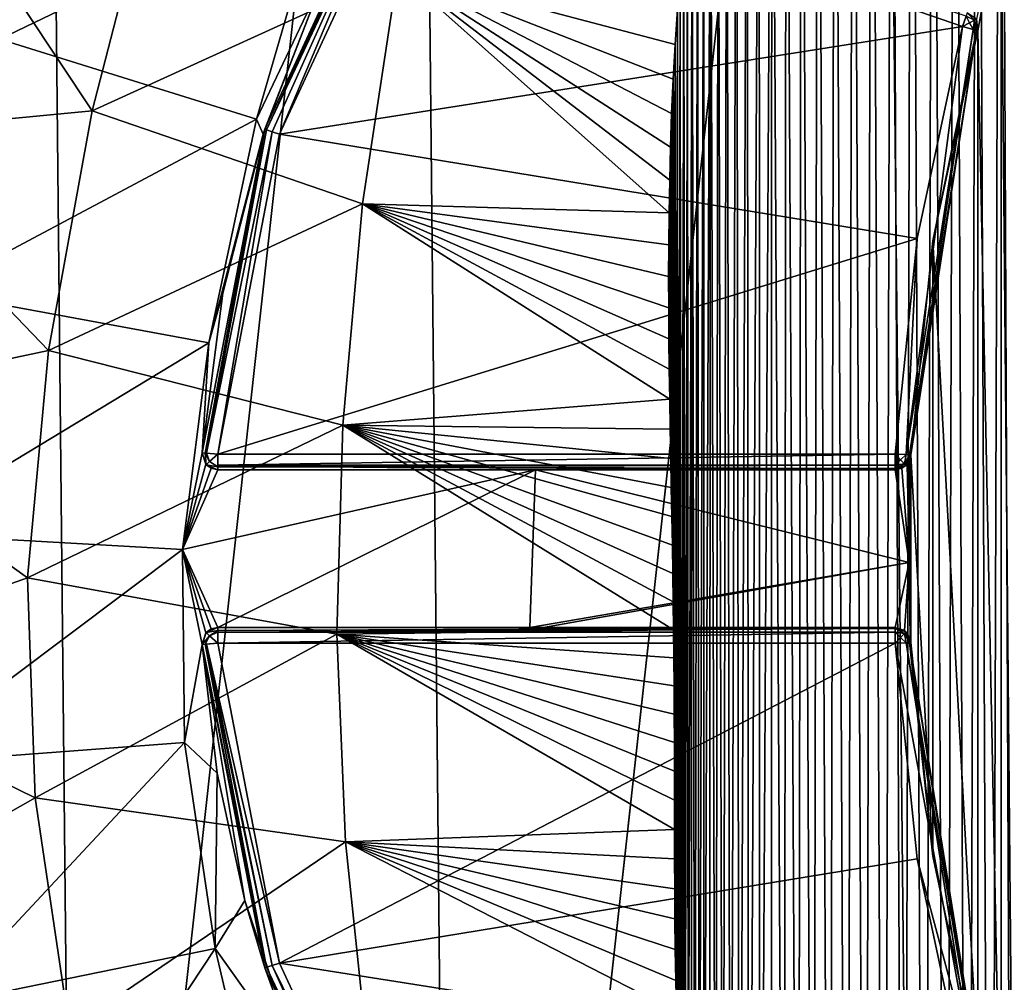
# Model space of a CAD drawing. Extents: x -62 to 446, y -84 to 1766.
# Tile 10 of 221: x -55 to -43, y -57 to -44. Entities that reach past the tile are written whole.
import ezdxf

# ---------------------------------------------------------------- set-up
doc = ezdxf.new("R2010")
doc.units = 0
doc.header["$LTSCALE"] = 65.185185
for name, color, linetype in [('779', 7, 'CONTINUOUS'), ('780', 7, 'CONTINUOUS'), ('784', 7, 'CONTINUOUS'), ('823', 7, 'CONTINUOUS'), ('827', 7, 'CONTINUOUS'), ('828', 7, 'CONTINUOUS'), ('829', 7, 'CONTINUOUS'), ('831', 7, 'CONTINUOUS'), ('835', 7, 'CONTINUOUS'), ('836', 7, 'CONTINUOUS'), ('837', 7, 'CONTINUOUS'), ('841', 7, 'CONTINUOUS'), ('843', 7, 'CONTINUOUS'), ('846', 7, 'CONTINUOUS'), ('847', 7, 'CONTINUOUS'), ('848', 7, 'CONTINUOUS'), ('859', 7, 'CONTINUOUS'), ('860', 7, 'CONTINUOUS'), ('861', 7, 'CONTINUOUS'), ('863', 7, 'CONTINUOUS'), ('864', 7, 'CONTINUOUS'), ('865', 7, 'CONTINUOUS'), ('866', 7, 'CONTINUOUS'), ('867', 7, 'CONTINUOUS'), ('868', 7, 'CONTINUOUS'), ('869', 7, 'CONTINUOUS'), ('873', 7, 'CONTINUOUS'), ('874', 7, 'CONTINUOUS'), ('881', 7, 'CONTINUOUS'), ('892', 7, 'CONTINUOUS'), ('905', 7, 'CONTINUOUS')]:
    doc.layers.add(name, color=color, linetype=linetype)

msp = doc.modelspace()

# ---------------------------------------------------------------- linework, layer by layer
at = {"layer": '779', "color": 7, "linetype": 'CONTINUOUS'}
for points in [[(-43.859, -78.607), (-44.392, -25.678), (-37.72, -23.01), (-43.859, -78.607)], [(-37.134, -81.139), (-43.859, -78.607), (-37.72, -23.01), (-37.134, -81.139)], [(-49.789, -74.547), (-50.239, -29.855), (-44.392, -25.678), (-49.789, -74.547)], [(-43.859, -78.607), (-49.789, -74.547), (-44.392, -25.678), (-43.859, -78.607)], [(-54.583, -69.195), (-54.925, -35.304), (-50.239, -29.855), (-54.583, -69.195)], [(-49.789, -74.547), (-54.583, -69.195), (-50.239, -29.855), (-49.789, -74.547)], [(-57.967, -62.855), (-58.18, -41.71), (-54.925, -35.304), (-57.967, -62.855)], [(-54.583, -69.195), (-57.967, -62.855), (-54.925, -35.304), (-54.583, -69.195)]]:
    msp.add_3dface(points, dxfattribs=at)
at = {"layer": '780', "color": 7, "linetype": 'CONTINUOUS'}
for points in [[(-43.158, -44.284, 19), (-43.141, -44.43, 19), (-42.846, -42.796, 19), (-43.158, -44.284, 19)], [(-42.846, -42.796, 19), (-43.141, -44.43, 19), (-42.846, -59.204, 19), (-42.846, -42.796, 19)], [(-42.694, -42.787, 19), (-42.846, -42.796, 19), (-42.694, -59.213, 19), (-42.694, -42.787, 19)], [(-42.694, -59.213, 19), (-42.846, -42.796, 19), (-42.846, -59.204, 19), (-42.694, -59.213, 19)], [(-43.713, -47.097, 19), (-43.141, -57.57, 19), (-43.141, -44.43, 19), (-43.713, -47.097, 19)], [(-43.141, -44.43, 19), (-43.141, -57.57, 19), (-42.846, -59.204, 19), (-43.141, -44.43, 19)], [(-43.992, -49.81, 19), (-43.713, -54.903, 19), (-43.713, -47.097, 19), (-43.992, -49.81, 19)], [(-43.713, -54.903, 19), (-43.141, -57.57, 19), (-43.713, -47.097, 19), (-43.713, -54.903, 19)], [(-44.005, -49.872, 19), (-43.992, -52.19, 19), (-43.992, -49.81, 19), (-44.005, -49.872, 19)], [(-43.992, -52.19, 19), (-43.713, -54.903, 19), (-43.992, -49.81, 19), (-43.992, -52.19, 19)], [(-44.036, -49.926, 19), (-44.013, -51.175, 19), (-44.005, -49.872, 19), (-44.036, -49.926, 19)], [(-44.013, -51.175, 19), (-43.999, -52.145, 19), (-44.005, -49.872, 19), (-44.013, -51.175, 19)], [(-43.994, -52.167, 19), (-43.992, -52.19, 19), (-44.005, -49.872, 19), (-43.994, -52.167, 19)], [(-43.999, -52.145, 19), (-43.994, -52.167, 19), (-44.005, -49.872, 19), (-43.999, -52.145, 19)]]:
    msp.add_3dface(points, dxfattribs=at)
at = {"layer": '784', "color": 7, "linetype": 'CONTINUOUS'}
for points in [[(-54.361, -41.228, 14.306), (-57.84, -43.315, 10.331), (-55.555, -44.538, 13.88), (-54.361, -41.228, 14.306)], [(-51.425, -42.551, 16.843), (-54.361, -41.228, 14.306), (-55.555, -44.538, 13.88), (-51.425, -42.551, 16.843)], [(-52.295, -45.553, 16.647), (-51.425, -42.551, 16.843), (-55.555, -44.538, 13.88), (-52.295, -45.553, 16.647)], [(-51.425, -42.551, 16.843), (-52.295, -45.553, 16.647), (-51.447, -43.772, 16.976), (-51.425, -42.551, 16.843)], [(-51.447, -43.772, 16.976), (-52.295, -45.553, 16.647), (-52.211, -45.743, 16.712), (-51.447, -43.772, 16.976)], [(-52.295, -45.553, 16.647), (-55.555, -44.538, 13.88), (-56.411, -47.742, 13.425), (-52.295, -45.553, 16.647)], [(-52.898, -48.388, 16.438), (-52.295, -45.553, 16.647), (-56.411, -47.742, 13.425), (-52.898, -48.388, 16.438)], [(-52.295, -45.553, 16.647), (-52.898, -48.388, 16.438), (-52.211, -45.743, 16.712), (-52.295, -45.553, 16.647)], [(-52.211, -45.743, 16.712), (-52.898, -48.388, 16.438), (-52.723, -47.76, 16.522), (-52.211, -45.743, 16.712)], [(-52.898, -48.388, 16.438), (-56.411, -47.742, 13.425), (-56.893, -50.805, 13.07), (-52.898, -48.388, 16.438)], [(-52.723, -47.76, 16.522), (-52.898, -48.388, 16.438), (-52.986, -49.786, 16.419), (-52.723, -47.76, 16.522)], [(-53.233, -51.009, 16.275), (-52.898, -48.388, 16.438), (-56.893, -50.805, 13.07), (-53.233, -51.009, 16.275)], [(-52.898, -48.388, 16.438), (-53.233, -51.009, 16.275), (-52.986, -49.786, 16.419), (-52.898, -48.388, 16.438)], [(-52.986, -49.786, 16.419), (-53.233, -51.009, 16.275), (-52.939, -49.93, 16.452), (-52.986, -49.786, 16.419)], [(-52.939, -49.93, 16.452), (-53.233, -51.009, 16.275), (-52.872, -49.981, 16.494), (-52.939, -49.93, 16.452)], [(-52.872, -49.981, 16.494), (-53.233, -51.009, 16.275), (-52.787, -50, 16.546), (-52.872, -49.981, 16.494)], [(-44.191, -50, 18.999), (-44.013, -51.175, 19), (-44.106, -49.981, 19), (-44.191, -50, 18.999)], [(-44.013, -51.175, 19), (-44.036, -49.926, 19), (-44.106, -49.981, 19), (-44.013, -51.175, 19)], [(-52.787, -50, 16.546), (-53.233, -51.009, 16.275), (-48.754, -50, 18.325), (-52.787, -50, 16.546)], [(-48.754, -50, 18.325), (-53.233, -51.009, 16.275), (-52.787, -52, 16.553), (-48.754, -50, 18.325)], [(-48.825, -52, 18.301), (-48.754, -50, 18.325), (-52.787, -52, 16.553), (-48.825, -52, 18.301)], [(-44.013, -51.175, 19), (-48.754, -50, 18.325), (-48.825, -52, 18.301), (-44.013, -51.175, 19)], [(-48.754, -50, 18.325), (-44.013, -51.175, 19), (-44.191, -50, 18.999), (-48.754, -50, 18.325)], [(-48.649, -50, 18.355), (-48.754, -50, 18.325), (-44.191, -50, 18.999), (-48.649, -50, 18.355)], [(-53.233, -51.009, 16.275), (-56.893, -50.805, 13.07), (-56.863, -53.735, 13.071), (-53.233, -51.009, 16.275)], [(-53.208, -53.458, 16.275), (-53.233, -51.009, 16.275), (-56.863, -53.735, 13.071), (-53.208, -53.458, 16.275)], [(-53.208, -53.458, 16.275), (-52.986, -52.214, 16.43), (-53.233, -51.009, 16.275), (-53.208, -53.458, 16.275)], [(-53.233, -51.009, 16.275), (-52.986, -52.214, 16.43), (-52.939, -52.07, 16.46), (-53.233, -51.009, 16.275)], [(-52.787, -52, 16.553), (-53.233, -51.009, 16.275), (-52.872, -52.019, 16.501), (-52.787, -52, 16.553)], [(-52.872, -52.019, 16.501), (-53.233, -51.009, 16.275), (-52.939, -52.07, 16.46), (-52.872, -52.019, 16.501)], [(-44.013, -51.175, 19), (-48.825, -52, 18.301), (-48.652, -52, 18.351), (-44.013, -51.175, 19)], [(-44.191, -52, 18.999), (-44.013, -51.175, 19), (-48.652, -52, 18.351), (-44.191, -52, 18.999)], [(-44.071, -52.04, 19), (-44.013, -51.175, 19), (-44.191, -52, 18.999), (-44.071, -52.04, 19)], [(-43.999, -52.145, 19), (-44.013, -51.175, 19), (-44.071, -52.04, 19), (-43.999, -52.145, 19)], [(-52.793, -53.847, 16.529), (-52.986, -52.214, 16.43), (-53.208, -53.458, 16.275), (-52.793, -53.847, 16.529)], [(-53.208, -53.458, 16.275), (-56.863, -53.735, 13.071), (-56.32, -56.788, 13.426), (-53.208, -53.458, 16.275)], [(-52.821, -56.071, 16.438), (-53.208, -53.458, 16.275), (-56.32, -56.788, 13.426), (-52.821, -56.071, 16.438)], [(-52.821, -56.071, 16.438), (-52.793, -53.847, 16.529), (-53.208, -53.458, 16.275), (-52.821, -56.071, 16.438)], [(-52.444, -55.462, 16.693), (-52.793, -53.847, 16.529), (-52.821, -56.071, 16.438), (-52.444, -55.462, 16.693)], [(-51.71, -57.627, 17.003), (-52.444, -55.462, 16.693), (-52.821, -56.071, 16.438), (-51.71, -57.627, 17.003)], [(-52.821, -56.071, 16.438), (-56.32, -56.788, 13.426), (-55.399, -59.975, 13.882), (-52.821, -56.071, 16.438)], [(-52.161, -58.894, 16.648), (-52.821, -56.071, 16.438), (-55.399, -59.975, 13.882), (-52.161, -58.894, 16.648)], [(-52.161, -58.894, 16.648), (-51.71, -57.627, 17.003), (-52.821, -56.071, 16.438), (-52.161, -58.894, 16.648)]]:
    msp.add_3dface(points, dxfattribs=at)
at = {"layer": '823', "color": 7, "linetype": 'CONTINUOUS'}
for points in [[(-50.265, -41.992, 20), (-52.001, -45.742, 20), (-43.334, -44.378, 20), (-50.265, -41.992, 20)], [(-43.334, -44.378, 20), (-52.001, -45.742, 20), (-43.911, -47.066, 20), (-43.334, -44.378, 20)], [(-52.001, -45.742, 20), (-52.787, -49.8, 20), (-43.911, -47.066, 20), (-52.001, -45.742, 20)], [(-52.787, -49.8, 20), (-44.191, -49.8, 20), (-43.911, -47.066, 20), (-52.787, -49.8, 20)]]:
    msp.add_3dface(points, dxfattribs=at)
at = {"layer": '827', "color": 7, "linetype": 'CONTINUOUS'}
for points in [[(-50.435, -41.886, 19.8), (-51.447, -43.772, 16.976), (-52.191, -45.681, 19.8), (-50.435, -41.886, 19.8)], [(-51.447, -43.772, 16.976), (-52.211, -45.743, 16.712), (-52.191, -45.681, 19.8), (-51.447, -43.772, 16.976)], [(-52.723, -47.76, 16.522), (-52.986, -49.786, 16.419), (-52.191, -45.681, 19.8), (-52.723, -47.76, 16.522)], [(-52.191, -45.681, 19.8), (-52.986, -49.786, 16.419), (-52.986, -49.786, 19.8), (-52.191, -45.681, 19.8)], [(-52.211, -45.743, 16.712), (-52.723, -47.76, 16.522), (-52.191, -45.681, 19.8), (-52.211, -45.743, 16.712)]]:
    msp.add_3dface(points, dxfattribs=at)
at = {"layer": '828', "color": 7, "linetype": 'CONTINUOUS'}
for points in [[(-52.787, -50, 16.546), (-48.754, -50, 18.325), (-52.787, -50, 19.8), (-52.787, -50, 16.546)], [(-48.754, -50, 18.325), (-48.649, -50, 18.355), (-52.787, -50, 19.8), (-48.754, -50, 18.325)], [(-48.649, -50, 18.355), (-44.191, -50, 18.999), (-52.787, -50, 19.8), (-48.649, -50, 18.355)], [(-52.787, -50, 19.8), (-44.191, -50, 18.999), (-44.191, -50, 19.8), (-52.787, -50, 19.8)]]:
    msp.add_3dface(points, dxfattribs=at)
at = {"layer": '829', "color": 7, "linetype": 'CONTINUOUS'}
for points in [[(-43.713, -47.097, 19), (-43.141, -44.43, 19), (-43.713, -47.097, 19.8), (-43.713, -47.097, 19)], [(-43.713, -47.097, 19.8), (-43.141, -44.43, 19), (-43.141, -44.43, 19.8), (-43.713, -47.097, 19.8)], [(-43.992, -49.81, 19), (-43.713, -47.097, 19), (-43.992, -49.81, 19.8), (-43.992, -49.81, 19)], [(-43.992, -49.81, 19.8), (-43.713, -47.097, 19), (-43.713, -47.097, 19.8), (-43.992, -49.81, 19.8)]]:
    msp.add_3dface(points, dxfattribs=at)
at = {"layer": '831', "color": 7, "linetype": 'CONTINUOUS'}
for points in [[(-44.191, -52.2, 20), (-52.787, -52.2, 20), (-52.001, -56.258, 20), (-44.191, -52.2, 20)], [(-43.911, -54.934, 20), (-44.191, -52.2, 20), (-52.001, -56.258, 20), (-43.911, -54.934, 20)], [(-43.334, -57.622, 20), (-43.911, -54.934, 20), (-52.001, -56.258, 20), (-43.334, -57.622, 20)], [(-50.265, -60.008, 20), (-43.334, -57.622, 20), (-52.001, -56.258, 20), (-50.265, -60.008, 20)]]:
    msp.add_3dface(points, dxfattribs=at)
at = {"layer": '835', "color": 7, "linetype": 'CONTINUOUS'}
for points in [[(-52.986, -52.214, 16.43), (-52.793, -53.847, 16.529), (-52.986, -52.214, 19.8), (-52.986, -52.214, 16.43)], [(-52.793, -53.847, 16.529), (-52.444, -55.462, 16.693), (-52.986, -52.214, 19.8), (-52.793, -53.847, 16.529)], [(-52.986, -52.214, 19.8), (-52.444, -55.462, 16.693), (-52.191, -56.319, 19.8), (-52.986, -52.214, 19.8)], [(-52.444, -55.462, 16.693), (-51.71, -57.627, 17.003), (-52.191, -56.319, 19.8), (-52.444, -55.462, 16.693)], [(-51.71, -57.627, 17.003), (-50.435, -60.114, 17.465), (-52.191, -56.319, 19.8), (-51.71, -57.627, 17.003)], [(-52.191, -56.319, 19.8), (-50.435, -60.114, 17.465), (-50.435, -60.114, 19.8), (-52.191, -56.319, 19.8)]]:
    msp.add_3dface(points, dxfattribs=at)
at = {"layer": '836', "color": 7, "linetype": 'CONTINUOUS'}
for points in [[(-48.825, -52, 18.301), (-52.787, -52, 16.553), (-48.652, -52, 18.351), (-48.825, -52, 18.301)], [(-48.652, -52, 18.351), (-52.787, -52, 16.553), (-52.787, -52, 19.8), (-48.652, -52, 18.351)], [(-44.191, -52, 19.8), (-48.652, -52, 18.351), (-52.787, -52, 19.8), (-44.191, -52, 19.8)], [(-44.191, -52, 18.999), (-48.652, -52, 18.351), (-44.191, -52, 19.8), (-44.191, -52, 18.999)]]:
    msp.add_3dface(points, dxfattribs=at)
at = {"layer": '837', "color": 7, "linetype": 'CONTINUOUS'}
for points in [[(-43.713, -54.903, 19), (-43.992, -52.19, 19), (-43.713, -54.903, 19.8), (-43.713, -54.903, 19)], [(-43.713, -54.903, 19.8), (-43.992, -52.19, 19), (-43.992, -52.19, 19.8), (-43.713, -54.903, 19.8)], [(-43.141, -57.57, 19), (-43.713, -54.903, 19), (-43.141, -57.57, 19.8), (-43.141, -57.57, 19)], [(-43.141, -57.57, 19.8), (-43.713, -54.903, 19), (-43.713, -54.903, 19.8), (-43.141, -57.57, 19.8)]]:
    msp.add_3dface(points, dxfattribs=at)
at = {"layer": '841', "color": 7, "linetype": 'CONTINUOUS'}
for points in [[(-43.141, -44.43, 19), (-43.158, -44.284, 19), (-43.141, -44.43, 19.8), (-43.141, -44.43, 19)], [(-43.141, -44.43, 19.8), (-43.158, -44.284, 19), (-43.158, -44.284, 19.8), (-43.141, -44.43, 19.8)]]:
    msp.add_3dface(points, dxfattribs=at)
at = {"layer": '843', "color": 7, "linetype": 'CONTINUOUS'}
for points in [[(-44.005, -49.872, 19), (-43.992, -49.81, 19), (-44.053, -49.945, 19.8), (-44.005, -49.872, 19)], [(-43.992, -49.81, 19), (-43.992, -49.81, 19.8), (-44.053, -49.945, 19.8), (-43.992, -49.81, 19)], [(-44.191, -50, 19.8), (-44.106, -49.981, 19), (-44.053, -49.945, 19.8), (-44.191, -50, 19.8)], [(-44.191, -50, 18.999), (-44.106, -49.981, 19), (-44.191, -50, 19.8), (-44.191, -50, 18.999)], [(-44.106, -49.981, 19), (-44.036, -49.926, 19), (-44.053, -49.945, 19.8), (-44.106, -49.981, 19)], [(-44.036, -49.926, 19), (-44.005, -49.872, 19), (-44.053, -49.945, 19.8), (-44.036, -49.926, 19)]]:
    msp.add_3dface(points, dxfattribs=at)
at = {"layer": '846', "color": 7, "linetype": 'CONTINUOUS'}
for points in [[(-52.986, -49.786, 16.419), (-52.939, -49.93, 16.452), (-52.986, -49.786, 19.8), (-52.986, -49.786, 16.419)], [(-52.986, -49.786, 19.8), (-52.939, -49.93, 16.452), (-52.933, -49.936, 19.8), (-52.986, -49.786, 19.8)], [(-52.939, -49.93, 16.452), (-52.872, -49.981, 16.494), (-52.933, -49.936, 19.8), (-52.939, -49.93, 16.452)], [(-52.872, -49.981, 16.494), (-52.787, -50, 16.546), (-52.933, -49.936, 19.8), (-52.872, -49.981, 16.494)], [(-52.787, -50, 16.546), (-52.787, -50, 19.8), (-52.933, -49.936, 19.8), (-52.787, -50, 16.546)]]:
    msp.add_3dface(points, dxfattribs=at)
at = {"layer": '847', "color": 7, "linetype": 'CONTINUOUS'}
for points in [[(-52.939, -52.07, 16.46), (-52.986, -52.214, 16.43), (-52.933, -52.064, 19.8), (-52.939, -52.07, 16.46)], [(-52.986, -52.214, 16.43), (-52.986, -52.214, 19.8), (-52.933, -52.064, 19.8), (-52.986, -52.214, 16.43)], [(-52.872, -52.019, 16.501), (-52.939, -52.07, 16.46), (-52.933, -52.064, 19.8), (-52.872, -52.019, 16.501)], [(-52.787, -52, 19.8), (-52.872, -52.019, 16.501), (-52.933, -52.064, 19.8), (-52.787, -52, 19.8)], [(-52.787, -52, 16.553), (-52.872, -52.019, 16.501), (-52.787, -52, 19.8), (-52.787, -52, 16.553)]]:
    msp.add_3dface(points, dxfattribs=at)
at = {"layer": '848', "color": 7, "linetype": 'CONTINUOUS'}
for points in [[(-44.071, -52.04, 19), (-44.191, -52, 18.999), (-44.053, -52.055, 19.8), (-44.071, -52.04, 19)], [(-44.191, -52, 18.999), (-44.191, -52, 19.8), (-44.053, -52.055, 19.8), (-44.191, -52, 18.999)], [(-43.999, -52.145, 19), (-44.071, -52.04, 19), (-44.053, -52.055, 19.8), (-43.999, -52.145, 19)], [(-43.992, -52.19, 19.8), (-43.999, -52.145, 19), (-44.053, -52.055, 19.8), (-43.992, -52.19, 19.8)], [(-43.994, -52.167, 19), (-43.999, -52.145, 19), (-43.992, -52.19, 19.8), (-43.994, -52.167, 19)], [(-43.992, -52.19, 19), (-43.994, -52.167, 19), (-43.992, -52.19, 19.8), (-43.992, -52.19, 19)]]:
    msp.add_3dface(points, dxfattribs=at)
at = {"layer": '859', "color": 7, "linetype": 'CONTINUOUS'}
for points in [[(-44.191, -49.8, 20), (-52.787, -49.8, 20), (-52.787, -49.941, 19.941), (-44.191, -49.8, 20)], [(-44.191, -49.941, 19.941), (-44.191, -49.8, 20), (-52.787, -49.941, 19.941), (-44.191, -49.941, 19.941)], [(-44.191, -49.985, 19.876), (-44.191, -49.941, 19.941), (-52.787, -49.961, 19.919), (-44.191, -49.985, 19.876)], [(-52.787, -49.961, 19.919), (-44.191, -49.941, 19.941), (-52.787, -49.941, 19.941), (-52.787, -49.961, 19.919)], [(-52.787, -50, 19.8), (-44.191, -49.985, 19.876), (-52.787, -49.961, 19.919), (-52.787, -50, 19.8)], [(-52.787, -50, 19.8), (-44.191, -50, 19.8), (-44.191, -49.985, 19.876), (-52.787, -50, 19.8)]]:
    msp.add_3dface(points, dxfattribs=at)
at = {"layer": '860', "color": 7, "linetype": 'CONTINUOUS'}
for points in [[(-52.986, -49.786, 19.8), (-52.933, -49.936, 19.8), (-52.947, -49.789, 19.919), (-52.986, -49.786, 19.8)], [(-52.947, -49.789, 19.919), (-52.933, -49.936, 19.8), (-52.89, -49.896, 19.941), (-52.947, -49.789, 19.919)], [(-52.947, -49.789, 19.919), (-52.89, -49.896, 19.941), (-52.928, -49.79, 19.941), (-52.947, -49.789, 19.919)], [(-52.89, -49.896, 19.941), (-52.787, -49.8, 20), (-52.928, -49.79, 19.941), (-52.89, -49.896, 19.941)], [(-52.787, -49.961, 19.919), (-52.787, -49.8, 20), (-52.89, -49.896, 19.941), (-52.787, -49.961, 19.919)], [(-52.787, -49.8, 20), (-52.787, -49.961, 19.919), (-52.787, -49.941, 19.941), (-52.787, -49.8, 20)], [(-52.933, -49.936, 19.8), (-52.787, -49.961, 19.919), (-52.89, -49.896, 19.941), (-52.933, -49.936, 19.8)], [(-52.933, -49.936, 19.8), (-52.787, -50, 19.8), (-52.787, -49.961, 19.919), (-52.933, -49.936, 19.8)]]:
    msp.add_3dface(points, dxfattribs=at)
at = {"layer": '861', "color": 7, "linetype": 'CONTINUOUS'}
for points in [[(-50.435, -41.886, 19.8), (-52.191, -45.681, 19.8), (-52.166, -45.689, 19.9), (-50.435, -41.886, 19.8)], [(-50.435, -41.886, 19.8), (-52.166, -45.689, 19.9), (-50.422, -41.894, 19.877), (-50.435, -41.886, 19.8)], [(-50.422, -41.894, 19.877), (-52.166, -45.689, 19.9), (-50.385, -41.917, 19.941), (-50.422, -41.894, 19.877)], [(-52.166, -45.689, 19.9), (-52.096, -45.712, 19.973), (-50.385, -41.917, 19.941), (-52.166, -45.689, 19.9)], [(-52.096, -45.712, 19.973), (-52.001, -45.742, 20), (-50.385, -41.917, 19.941), (-52.096, -45.712, 19.973)], [(-52.001, -45.742, 20), (-50.265, -41.992, 20), (-50.385, -41.917, 19.941), (-52.001, -45.742, 20)], [(-52.191, -45.681, 19.8), (-52.986, -49.786, 19.8), (-52.947, -49.789, 19.919), (-52.191, -45.681, 19.8)], [(-52.191, -45.681, 19.8), (-52.947, -49.789, 19.919), (-52.166, -45.689, 19.9), (-52.191, -45.681, 19.8)], [(-52.947, -49.789, 19.919), (-52.928, -49.79, 19.941), (-52.166, -45.689, 19.9), (-52.947, -49.789, 19.919)], [(-52.928, -49.79, 19.941), (-52.096, -45.712, 19.973), (-52.166, -45.689, 19.9), (-52.928, -49.79, 19.941)], [(-52.928, -49.79, 19.941), (-52.787, -49.8, 20), (-52.096, -45.712, 19.973), (-52.928, -49.79, 19.941)], [(-52.787, -49.8, 20), (-52.001, -45.742, 20), (-52.096, -45.712, 19.973), (-52.787, -49.8, 20)]]:
    msp.add_3dface(points, dxfattribs=at)
at = {"layer": '863', "color": 7, "linetype": 'CONTINUOUS'}
msp.add_3dface([(-50.265, -41.992, 20), (-43.334, -44.378, 20), (-43.288, -44.244, 19.941), (-50.265, -41.992, 20)], dxfattribs=at)
at = {"layer": '864', "color": 7, "linetype": 'CONTINUOUS'}
for points in [[(-43.274, -44.203, 19.877), (-43.288, -44.244, 19.941), (-43.181, -44.297, 19.9), (-43.274, -44.203, 19.877)], [(-43.158, -44.284, 19.8), (-43.274, -44.203, 19.877), (-43.181, -44.297, 19.9), (-43.158, -44.284, 19.8)], [(-43.288, -44.244, 19.941), (-43.334, -44.378, 20), (-43.246, -44.331, 19.973), (-43.288, -44.244, 19.941)], [(-43.334, -44.378, 20), (-43.198, -44.415, 19.941), (-43.246, -44.331, 19.973), (-43.334, -44.378, 20)], [(-43.288, -44.244, 19.941), (-43.246, -44.331, 19.973), (-43.181, -44.297, 19.9), (-43.288, -44.244, 19.941)], [(-43.246, -44.331, 19.973), (-43.198, -44.415, 19.941), (-43.181, -44.297, 19.9), (-43.246, -44.331, 19.973)], [(-43.198, -44.415, 19.941), (-43.156, -44.426, 19.876), (-43.181, -44.297, 19.9), (-43.198, -44.415, 19.941)], [(-43.141, -44.43, 19.8), (-43.158, -44.284, 19.8), (-43.181, -44.297, 19.9), (-43.141, -44.43, 19.8)], [(-43.156, -44.426, 19.876), (-43.141, -44.43, 19.8), (-43.181, -44.297, 19.9), (-43.156, -44.426, 19.876)]]:
    msp.add_3dface(points, dxfattribs=at)
at = {"layer": '865', "color": 7, "linetype": 'CONTINUOUS'}
for points in [[(-43.334, -44.378, 20), (-43.911, -47.066, 20), (-44.05, -49.807, 19.941), (-43.334, -44.378, 20)], [(-43.198, -44.415, 19.941), (-43.334, -44.378, 20), (-44.05, -49.807, 19.941), (-43.198, -44.415, 19.941)], [(-44.007, -49.809, 19.876), (-43.198, -44.415, 19.941), (-44.05, -49.807, 19.941), (-44.007, -49.809, 19.876)], [(-43.156, -44.426, 19.876), (-43.198, -44.415, 19.941), (-44.007, -49.809, 19.876), (-43.156, -44.426, 19.876)], [(-43.992, -49.81, 19.8), (-43.156, -44.426, 19.876), (-44.007, -49.809, 19.876), (-43.992, -49.81, 19.8)], [(-43.992, -49.81, 19.8), (-43.713, -47.097, 19.8), (-43.156, -44.426, 19.876), (-43.992, -49.81, 19.8)], [(-43.713, -47.097, 19.8), (-43.141, -44.43, 19.8), (-43.156, -44.426, 19.876), (-43.713, -47.097, 19.8)], [(-43.911, -47.066, 20), (-44.191, -49.8, 20), (-44.05, -49.807, 19.941), (-43.911, -47.066, 20)]]:
    msp.add_3dface(points, dxfattribs=at)
at = {"layer": '866', "color": 7, "linetype": 'CONTINUOUS'}
for points in [[(-44.191, -49.8, 20), (-44.191, -49.941, 19.941), (-44.122, -49.872, 19.973), (-44.191, -49.8, 20)], [(-44.05, -49.807, 19.941), (-44.191, -49.8, 20), (-44.122, -49.872, 19.973), (-44.05, -49.807, 19.941)], [(-44.05, -49.807, 19.941), (-44.122, -49.872, 19.973), (-44.072, -49.925, 19.9), (-44.05, -49.807, 19.941)], [(-44.007, -49.809, 19.876), (-44.05, -49.807, 19.941), (-44.072, -49.925, 19.9), (-44.007, -49.809, 19.876)], [(-44.053, -49.945, 19.8), (-44.007, -49.809, 19.876), (-44.072, -49.925, 19.9), (-44.053, -49.945, 19.8)], [(-44.053, -49.945, 19.8), (-43.992, -49.81, 19.8), (-44.007, -49.809, 19.876), (-44.053, -49.945, 19.8)], [(-44.122, -49.872, 19.973), (-44.191, -49.941, 19.941), (-44.072, -49.925, 19.9), (-44.122, -49.872, 19.973)], [(-44.191, -50, 19.8), (-44.053, -49.945, 19.8), (-44.072, -49.925, 19.9), (-44.191, -50, 19.8)], [(-44.191, -49.985, 19.876), (-44.191, -50, 19.8), (-44.072, -49.925, 19.9), (-44.191, -49.985, 19.876)], [(-44.191, -49.941, 19.941), (-44.191, -49.985, 19.876), (-44.072, -49.925, 19.9), (-44.191, -49.941, 19.941)]]:
    msp.add_3dface(points, dxfattribs=at)
at = {"layer": '867', "color": 7, "linetype": 'CONTINUOUS'}
for points in [[(-44.191, -52, 19.8), (-52.787, -52, 19.8), (-52.787, -52.039, 19.919), (-44.191, -52, 19.8)], [(-44.191, -52, 19.8), (-52.787, -52.039, 19.919), (-44.191, -52.015, 19.876), (-44.191, -52, 19.8)], [(-52.787, -52.039, 19.919), (-52.787, -52.059, 19.941), (-44.191, -52.015, 19.876), (-52.787, -52.039, 19.919)], [(-44.191, -52.015, 19.876), (-52.787, -52.059, 19.941), (-44.191, -52.059, 19.941), (-44.191, -52.015, 19.876)], [(-52.787, -52.2, 20), (-44.191, -52.2, 20), (-44.191, -52.059, 19.941), (-52.787, -52.2, 20)], [(-52.787, -52.059, 19.941), (-52.787, -52.2, 20), (-44.191, -52.059, 19.941), (-52.787, -52.059, 19.941)]]:
    msp.add_3dface(points, dxfattribs=at)
at = {"layer": '868', "color": 7, "linetype": 'CONTINUOUS'}
for points in [[(-44.053, -52.055, 19.8), (-44.191, -52, 19.8), (-44.191, -52.015, 19.876), (-44.053, -52.055, 19.8)], [(-44.053, -52.055, 19.8), (-44.191, -52.015, 19.876), (-44.072, -52.075, 19.9), (-44.053, -52.055, 19.8)], [(-44.191, -52.015, 19.876), (-44.191, -52.059, 19.941), (-44.072, -52.075, 19.9), (-44.191, -52.015, 19.876)], [(-44.191, -52.059, 19.941), (-44.191, -52.2, 20), (-44.122, -52.128, 19.973), (-44.191, -52.059, 19.941)], [(-44.191, -52.059, 19.941), (-44.122, -52.128, 19.973), (-44.072, -52.075, 19.9), (-44.191, -52.059, 19.941)], [(-44.122, -52.128, 19.973), (-44.05, -52.193, 19.941), (-44.072, -52.075, 19.9), (-44.122, -52.128, 19.973)], [(-43.992, -52.19, 19.8), (-44.053, -52.055, 19.8), (-44.072, -52.075, 19.9), (-43.992, -52.19, 19.8)], [(-44.007, -52.191, 19.876), (-43.992, -52.19, 19.8), (-44.072, -52.075, 19.9), (-44.007, -52.191, 19.876)], [(-44.05, -52.193, 19.941), (-44.007, -52.191, 19.876), (-44.072, -52.075, 19.9), (-44.05, -52.193, 19.941)], [(-44.191, -52.2, 20), (-44.05, -52.193, 19.941), (-44.122, -52.128, 19.973), (-44.191, -52.2, 20)]]:
    msp.add_3dface(points, dxfattribs=at)
at = {"layer": '869', "color": 7, "linetype": 'CONTINUOUS'}
for points in [[(-44.05, -52.193, 19.941), (-44.191, -52.2, 20), (-43.198, -57.585, 19.941), (-44.05, -52.193, 19.941)], [(-44.191, -52.2, 20), (-43.911, -54.934, 20), (-43.198, -57.585, 19.941), (-44.191, -52.2, 20)], [(-44.007, -52.191, 19.876), (-44.05, -52.193, 19.941), (-43.156, -57.574, 19.877), (-44.007, -52.191, 19.876)], [(-43.156, -57.574, 19.877), (-44.05, -52.193, 19.941), (-43.198, -57.585, 19.941), (-43.156, -57.574, 19.877)], [(-43.713, -54.903, 19.8), (-43.992, -52.19, 19.8), (-44.007, -52.191, 19.876), (-43.713, -54.903, 19.8)], [(-43.141, -57.57, 19.8), (-43.713, -54.903, 19.8), (-44.007, -52.191, 19.876), (-43.141, -57.57, 19.8)], [(-43.141, -57.57, 19.8), (-44.007, -52.191, 19.876), (-43.156, -57.574, 19.877), (-43.141, -57.57, 19.8)], [(-43.911, -54.934, 20), (-43.334, -57.622, 20), (-43.198, -57.585, 19.941), (-43.911, -54.934, 20)]]:
    msp.add_3dface(points, dxfattribs=at)
at = {"layer": '873', "color": 7, "linetype": 'CONTINUOUS'}
for points in [[(-52.986, -52.214, 19.8), (-52.166, -56.311, 19.9), (-52.947, -52.211, 19.919), (-52.986, -52.214, 19.8)], [(-52.986, -52.214, 19.8), (-52.191, -56.319, 19.8), (-52.166, -56.311, 19.9), (-52.986, -52.214, 19.8)], [(-52.947, -52.211, 19.919), (-52.096, -56.288, 19.973), (-52.928, -52.21, 19.941), (-52.947, -52.211, 19.919)], [(-52.166, -56.311, 19.9), (-52.096, -56.288, 19.973), (-52.947, -52.211, 19.919), (-52.166, -56.311, 19.9)], [(-52.001, -56.258, 20), (-52.787, -52.2, 20), (-52.928, -52.21, 19.941), (-52.001, -56.258, 20)], [(-52.096, -56.288, 19.973), (-52.001, -56.258, 20), (-52.928, -52.21, 19.941), (-52.096, -56.288, 19.973)], [(-52.191, -56.319, 19.8), (-50.422, -60.106, 19.876), (-52.166, -56.311, 19.9), (-52.191, -56.319, 19.8)], [(-52.191, -56.319, 19.8), (-50.435, -60.114, 19.8), (-50.422, -60.106, 19.876), (-52.191, -56.319, 19.8)], [(-50.385, -60.083, 19.941), (-52.096, -56.288, 19.973), (-52.166, -56.311, 19.9), (-50.385, -60.083, 19.941)], [(-50.422, -60.106, 19.876), (-50.385, -60.083, 19.941), (-52.166, -56.311, 19.9), (-50.422, -60.106, 19.876)], [(-50.265, -60.008, 20), (-52.001, -56.258, 20), (-52.096, -56.288, 19.973), (-50.265, -60.008, 20)], [(-50.385, -60.083, 19.941), (-50.265, -60.008, 20), (-52.096, -56.288, 19.973), (-50.385, -60.083, 19.941)]]:
    msp.add_3dface(points, dxfattribs=at)
at = {"layer": '874', "color": 7, "linetype": 'CONTINUOUS'}
for points in [[(-52.933, -52.064, 19.8), (-52.986, -52.214, 19.8), (-52.89, -52.104, 19.941), (-52.933, -52.064, 19.8)], [(-52.986, -52.214, 19.8), (-52.947, -52.211, 19.919), (-52.89, -52.104, 19.941), (-52.986, -52.214, 19.8)], [(-52.947, -52.211, 19.919), (-52.787, -52.2, 20), (-52.89, -52.104, 19.941), (-52.947, -52.211, 19.919)], [(-52.787, -52, 19.8), (-52.933, -52.064, 19.8), (-52.787, -52.039, 19.919), (-52.787, -52, 19.8)], [(-52.787, -52.039, 19.919), (-52.933, -52.064, 19.8), (-52.89, -52.104, 19.941), (-52.787, -52.039, 19.919)], [(-52.787, -52.059, 19.941), (-52.787, -52.039, 19.919), (-52.89, -52.104, 19.941), (-52.787, -52.059, 19.941)], [(-52.787, -52.2, 20), (-52.787, -52.059, 19.941), (-52.89, -52.104, 19.941), (-52.787, -52.2, 20)], [(-52.787, -52.2, 20), (-52.947, -52.211, 19.919), (-52.928, -52.21, 19.941), (-52.787, -52.2, 20)]]:
    msp.add_3dface(points, dxfattribs=at)
at = {"layer": '881', "color": 7, "linetype": 'CONTINUOUS'}
for points in [[(-42.853, -31.922, -20), (-42.551, -31.515, -20), (-42.685, -72, -20), (-42.853, -31.922, -20)], [(-43.146, -32.341, -20), (-42.853, -31.922, -20), (-42.981, -71.576, -20), (-43.146, -32.341, -20)], [(-42.981, -71.576, -20), (-42.853, -31.922, -20), (-42.685, -72, -20), (-42.981, -71.576, -20)], [(-43.432, -32.772, -20), (-43.146, -32.341, -20), (-43.268, -71.141, -20), (-43.432, -32.772, -20)], [(-43.268, -71.141, -20), (-43.146, -32.341, -20), (-42.981, -71.576, -20), (-43.268, -71.141, -20)], [(-43.709, -33.215, -20), (-43.432, -32.772, -20), (-43.547, -70.692, -20), (-43.709, -33.215, -20)], [(-43.547, -70.692, -20), (-43.432, -32.772, -20), (-43.268, -71.141, -20), (-43.547, -70.692, -20)], [(-43.977, -33.671, -20), (-43.709, -33.215, -20), (-43.817, -70.232, -20), (-43.977, -33.671, -20)], [(-43.817, -70.232, -20), (-43.709, -33.215, -20), (-43.547, -70.692, -20), (-43.817, -70.232, -20)], [(-44.235, -34.138, -20), (-43.977, -33.671, -20), (-44.078, -69.76, -20), (-44.235, -34.138, -20)], [(-44.078, -69.76, -20), (-43.977, -33.671, -20), (-43.817, -70.232, -20), (-44.078, -69.76, -20)], [(-44.485, -34.618, -20), (-44.235, -34.138, -20), (-44.329, -69.275, -20), (-44.485, -34.618, -20)], [(-44.329, -69.275, -20), (-44.235, -34.138, -20), (-44.078, -69.76, -20), (-44.329, -69.275, -20)], [(-44.724, -35.11, -20), (-44.485, -34.618, -20), (-44.57, -68.779, -20), (-44.724, -35.11, -20)], [(-44.57, -68.779, -20), (-44.485, -34.618, -20), (-44.329, -69.275, -20), (-44.57, -68.779, -20)], [(-44.953, -35.614, -20), (-44.724, -35.11, -20), (-44.801, -68.27, -20), (-44.953, -35.614, -20)], [(-44.801, -68.27, -20), (-44.724, -35.11, -20), (-44.57, -68.779, -20), (-44.801, -68.27, -20)], [(-45.172, -36.131, -20), (-44.953, -35.614, -20), (-45.021, -67.749, -20), (-45.172, -36.131, -20)], [(-45.021, -67.749, -20), (-44.953, -35.614, -20), (-44.801, -68.27, -20), (-45.021, -67.749, -20)], [(-45.38, -36.659, -20), (-45.172, -36.131, -20), (-45.229, -67.22, -20), (-45.38, -36.659, -20)], [(-45.229, -67.22, -20), (-45.172, -36.131, -20), (-45.021, -67.749, -20), (-45.229, -67.22, -20)], [(-45.574, -37.192, -20), (-45.38, -36.659, -20), (-45.421, -66.692, -20), (-45.574, -37.192, -20)], [(-45.421, -66.692, -20), (-45.38, -36.659, -20), (-45.229, -67.22, -20), (-45.421, -66.692, -20)], [(-45.753, -37.724, -20), (-45.574, -37.192, -20), (-45.598, -66.167, -20), (-45.753, -37.724, -20)], [(-45.598, -66.167, -20), (-45.574, -37.192, -20), (-45.421, -66.692, -20), (-45.598, -66.167, -20)], [(-45.917, -38.252, -20), (-45.753, -37.724, -20), (-45.909, -65.127, -20), (-45.917, -38.252, -20)], [(-45.909, -65.127, -20), (-45.753, -37.724, -20), (-45.761, -65.645, -20), (-45.909, -65.127, -20)], [(-45.761, -65.645, -20), (-45.753, -37.724, -20), (-45.598, -66.167, -20), (-45.761, -65.645, -20)], [(-46.066, -38.777, -20), (-45.917, -38.252, -20), (-46.045, -64.614, -20), (-46.066, -38.777, -20)], [(-46.045, -64.614, -20), (-45.917, -38.252, -20), (-45.909, -65.127, -20), (-46.045, -64.614, -20)], [(-46.201, -39.297, -20), (-46.066, -38.777, -20), (-46.167, -64.106, -20), (-46.201, -39.297, -20)], [(-46.167, -64.106, -20), (-46.066, -38.777, -20), (-46.045, -64.614, -20), (-46.167, -64.106, -20)], [(-46.324, -39.812, -20), (-46.201, -39.297, -20), (-46.278, -63.603, -20), (-46.324, -39.812, -20)], [(-46.278, -63.603, -20), (-46.201, -39.297, -20), (-46.167, -64.106, -20), (-46.278, -63.603, -20)], [(-46.434, -40.321, -20), (-46.324, -39.812, -20), (-46.378, -63.107, -20), (-46.434, -40.321, -20)], [(-46.378, -63.107, -20), (-46.324, -39.812, -20), (-46.278, -63.603, -20), (-46.378, -63.107, -20)], [(-46.532, -40.825, -20), (-46.434, -40.321, -20), (-46.467, -62.617, -20), (-46.532, -40.825, -20)], [(-46.467, -62.617, -20), (-46.434, -40.321, -20), (-46.378, -63.107, -20), (-46.467, -62.617, -20)], [(-46.619, -41.322, -20), (-46.532, -40.825, -20), (-46.616, -61.658, -20), (-46.619, -41.322, -20)], [(-46.616, -61.658, -20), (-46.532, -40.825, -20), (-46.546, -62.134, -20), (-46.616, -61.658, -20)], [(-46.546, -62.134, -20), (-46.532, -40.825, -20), (-46.467, -62.617, -20), (-46.546, -62.134, -20)], [(-46.696, -41.812, -20), (-46.619, -41.322, -20), (-46.678, -61.188, -20), (-46.696, -41.812, -20)], [(-46.678, -61.188, -20), (-46.619, -41.322, -20), (-46.616, -61.658, -20), (-46.678, -61.188, -20)], [(-46.764, -42.295, -20), (-46.696, -41.812, -20), (-46.731, -60.726, -20), (-46.764, -42.295, -20)], [(-46.731, -60.726, -20), (-46.696, -41.812, -20), (-46.678, -61.188, -20), (-46.731, -60.726, -20)], [(-46.823, -42.772, -20), (-46.764, -42.295, -20), (-46.818, -59.823, -20), (-46.823, -42.772, -20)], [(-46.818, -59.823, -20), (-46.764, -42.295, -20), (-46.778, -60.271, -20), (-46.818, -59.823, -20)], [(-46.778, -60.271, -20), (-46.764, -42.295, -20), (-46.731, -60.726, -20), (-46.778, -60.271, -20)], [(-46.873, -43.241, -20), (-46.823, -42.772, -20), (-46.853, -59.382, -20), (-46.873, -43.241, -20)], [(-46.853, -59.382, -20), (-46.823, -42.772, -20), (-46.818, -59.823, -20), (-46.853, -59.382, -20)], [(-46.916, -43.703, -20), (-46.873, -43.241, -20), (-46.906, -58.521, -20), (-46.916, -43.703, -20)], [(-46.906, -58.521, -20), (-46.873, -43.241, -20), (-46.882, -58.948, -20), (-46.906, -58.521, -20)], [(-46.882, -58.948, -20), (-46.873, -43.241, -20), (-46.853, -59.382, -20), (-46.882, -58.948, -20)], [(-46.953, -44.158, -20), (-46.916, -43.703, -20), (-46.943, -57.686, -20), (-46.953, -44.158, -20)], [(-46.943, -57.686, -20), (-46.916, -43.703, -20), (-46.926, -58.1, -20), (-46.943, -57.686, -20)], [(-46.926, -58.1, -20), (-46.916, -43.703, -20), (-46.906, -58.521, -20), (-46.926, -58.1, -20)], [(-46.983, -44.605, -20), (-46.953, -44.158, -20), (-46.98, -56.084, -20), (-46.983, -44.605, -20)], [(-46.98, -56.084, -20), (-46.953, -44.158, -20), (-46.974, -56.477, -20), (-46.98, -56.084, -20)], [(-46.974, -56.477, -20), (-46.953, -44.158, -20), (-46.966, -56.874, -20), (-46.974, -56.477, -20)], [(-46.966, -56.874, -20), (-46.953, -44.158, -20), (-46.956, -57.277, -20), (-46.966, -56.874, -20)], [(-46.956, -57.277, -20), (-46.953, -44.158, -20), (-46.943, -57.686, -20), (-46.956, -57.277, -20)], [(-47.007, -45.046, -20), (-46.983, -44.605, -20), (-47.005, -51.675, -20), (-47.007, -45.046, -20)], [(-47.005, -51.675, -20), (-46.983, -44.605, -20), (-47.001, -52.03, -20), (-47.005, -51.675, -20)], [(-47.001, -52.03, -20), (-46.983, -44.605, -20), (-46.997, -52.385, -20), (-47.001, -52.03, -20)], [(-46.997, -52.385, -20), (-46.983, -44.605, -20), (-46.995, -52.741, -20), (-46.997, -52.385, -20)], [(-46.995, -52.741, -20), (-46.983, -44.605, -20), (-46.993, -53.1, -20), (-46.995, -52.741, -20)], [(-46.993, -53.1, -20), (-46.983, -44.605, -20), (-46.992, -53.461, -20), (-46.993, -53.1, -20)], [(-46.992, -53.461, -20), (-46.983, -44.605, -20), (-46.991, -53.824, -20), (-46.992, -53.461, -20)], [(-46.991, -53.824, -20), (-46.983, -44.605, -20), (-46.99, -54.191, -20), (-46.991, -53.824, -20)], [(-46.99, -54.191, -20), (-46.983, -44.605, -20), (-46.99, -54.562, -20), (-46.99, -54.191, -20)], [(-46.99, -54.562, -20), (-46.983, -44.605, -20), (-46.989, -54.936, -20), (-46.99, -54.562, -20)], [(-46.989, -54.936, -20), (-46.983, -44.605, -20), (-46.987, -55.314, -20), (-46.989, -54.936, -20)], [(-46.987, -55.314, -20), (-46.983, -44.605, -20), (-46.984, -55.697, -20), (-46.987, -55.314, -20)], [(-46.984, -55.697, -20), (-46.983, -44.605, -20), (-46.98, -56.084, -20), (-46.984, -55.697, -20)], [(-47.026, -45.479, -20), (-47.007, -45.046, -20), (-47.024, -50.593, -20), (-47.026, -45.479, -20)], [(-47.024, -50.593, -20), (-47.007, -45.046, -20), (-47.017, -50.956, -20), (-47.024, -50.593, -20)], [(-47.017, -50.956, -20), (-47.007, -45.046, -20), (-47.011, -51.317, -20), (-47.017, -50.956, -20)], [(-47.011, -51.317, -20), (-47.007, -45.046, -20), (-47.005, -51.675, -20), (-47.011, -51.317, -20)], [(-47.041, -45.906, -20), (-47.026, -45.479, -20), (-47.038, -49.856, -20), (-47.041, -45.906, -20)], [(-47.038, -49.856, -20), (-47.026, -45.479, -20), (-47.031, -50.226, -20), (-47.038, -49.856, -20)], [(-47.031, -50.226, -20), (-47.026, -45.479, -20), (-47.024, -50.593, -20), (-47.031, -50.226, -20)], [(-47.051, -46.326, -20), (-47.041, -45.906, -20), (-47.051, -49.106, -20), (-47.051, -46.326, -20)], [(-47.051, -49.106, -20), (-47.041, -45.906, -20), (-47.045, -49.483, -20), (-47.051, -49.106, -20)], [(-47.045, -49.483, -20), (-47.041, -45.906, -20), (-47.038, -49.856, -20), (-47.045, -49.483, -20)], [(-47.058, -46.74, -20), (-47.051, -46.326, -20), (-47.056, -48.724, -20), (-47.058, -46.74, -20)], [(-47.056, -48.724, -20), (-47.051, -46.326, -20), (-47.051, -49.106, -20), (-47.056, -48.724, -20)], [(-47.062, -47.148, -20), (-47.058, -46.74, -20), (-47.06, -48.337, -20), (-47.062, -47.148, -20)], [(-47.06, -48.337, -20), (-47.058, -46.74, -20), (-47.056, -48.724, -20), (-47.06, -48.337, -20)], [(-47.064, -47.55, -20), (-47.062, -47.148, -20), (-47.063, -47.946, -20), (-47.064, -47.55, -20)], [(-47.063, -47.946, -20), (-47.062, -47.148, -20), (-47.06, -48.337, -20), (-47.063, -47.946, -20)]]:
    msp.add_3dface(points, dxfattribs=at)
at = {"layer": '892', "color": 7, "linetype": 'CONTINUOUS'}
for points in [[(-56.513, -42.241, -15.758), (-54.381, -45.446, -17.901), (-57.567, -45.749, -15.282), (-56.513, -42.241, -15.758)], [(-53.562, -42.28, -18.11), (-54.381, -45.446, -17.901), (-56.513, -42.241, -15.758), (-53.562, -42.28, -18.11)], [(-53.562, -42.28, -18.11), (-50.502, -43.673, -19.51), (-54.381, -45.446, -17.901), (-53.562, -42.28, -18.11)], [(-50.502, -43.673, -19.51), (-50.948, -46.625, -19.455), (-54.381, -45.446, -17.901), (-50.502, -43.673, -19.51)], [(-50.502, -43.673, -19.51), (-47.058, -46.74, -20), (-50.948, -46.625, -19.455), (-50.502, -43.673, -19.51)], [(-46.953, -44.158, -20), (-46.983, -44.605, -20), (-50.502, -43.673, -19.51), (-46.953, -44.158, -20)], [(-46.983, -44.605, -20), (-47.007, -45.046, -20), (-50.502, -43.673, -19.51), (-46.983, -44.605, -20)], [(-47.007, -45.046, -20), (-47.026, -45.479, -20), (-50.502, -43.673, -19.51), (-47.007, -45.046, -20)], [(-47.026, -45.479, -20), (-47.041, -45.906, -20), (-50.502, -43.673, -19.51), (-47.026, -45.479, -20)], [(-47.041, -45.906, -20), (-47.051, -46.326, -20), (-50.502, -43.673, -19.51), (-47.041, -45.906, -20)], [(-47.051, -46.326, -20), (-47.058, -46.74, -20), (-50.502, -43.673, -19.51), (-47.051, -46.326, -20)], [(-54.381, -45.446, -17.901), (-54.935, -48.488, -17.696), (-57.567, -45.749, -15.282), (-54.381, -45.446, -17.901)], [(-54.381, -45.446, -17.901), (-50.948, -46.625, -19.455), (-54.935, -48.488, -17.696), (-54.381, -45.446, -17.901)], [(-57.567, -45.749, -15.282), (-54.935, -48.488, -17.696), (-58.249, -49.189, -14.854), (-57.567, -45.749, -15.282)], [(-50.948, -46.625, -19.455), (-51.199, -49.432, -19.404), (-54.935, -48.488, -17.696), (-50.948, -46.625, -19.455)], [(-50.948, -46.625, -19.455), (-47.051, -49.106, -20), (-51.199, -49.432, -19.404), (-50.948, -46.625, -19.455)], [(-47.058, -46.74, -20), (-47.062, -47.148, -20), (-50.948, -46.625, -19.455), (-47.058, -46.74, -20)], [(-47.062, -47.148, -20), (-47.064, -47.55, -20), (-50.948, -46.625, -19.455), (-47.062, -47.148, -20)], [(-47.064, -47.55, -20), (-47.063, -47.946, -20), (-50.948, -46.625, -19.455), (-47.064, -47.55, -20)], [(-47.063, -47.946, -20), (-47.06, -48.337, -20), (-50.948, -46.625, -19.455), (-47.063, -47.946, -20)], [(-47.06, -48.337, -20), (-47.056, -48.724, -20), (-50.948, -46.625, -19.455), (-47.06, -48.337, -20)], [(-47.056, -48.724, -20), (-47.051, -49.106, -20), (-50.948, -46.625, -19.455), (-47.056, -48.724, -20)], [(-54.935, -48.488, -17.696), (-55.201, -51.372, -17.562), (-58.249, -49.189, -14.854), (-54.935, -48.488, -17.696)], [(-54.935, -48.488, -17.696), (-51.199, -49.432, -19.404), (-55.201, -51.372, -17.562), (-54.935, -48.488, -17.696)], [(-47.051, -49.106, -20), (-47.045, -49.483, -20), (-51.199, -49.432, -19.404), (-47.051, -49.106, -20)], [(-58.249, -49.189, -14.854), (-55.201, -51.372, -17.562), (-58.459, -52.52, -14.674), (-58.249, -49.189, -14.854)], [(-51.199, -49.432, -19.404), (-51.275, -52.084, -19.378), (-55.201, -51.372, -17.562), (-51.199, -49.432, -19.404)], [(-51.199, -49.432, -19.404), (-47.001, -52.03, -20), (-51.275, -52.084, -19.378), (-51.199, -49.432, -19.404)], [(-47.045, -49.483, -20), (-47.038, -49.856, -20), (-51.199, -49.432, -19.404), (-47.045, -49.483, -20)], [(-47.038, -49.856, -20), (-47.031, -50.226, -20), (-51.199, -49.432, -19.404), (-47.038, -49.856, -20)], [(-47.031, -50.226, -20), (-47.024, -50.593, -20), (-51.199, -49.432, -19.404), (-47.031, -50.226, -20)], [(-47.024, -50.593, -20), (-47.017, -50.956, -20), (-51.199, -49.432, -19.404), (-47.024, -50.593, -20)], [(-47.017, -50.956, -20), (-47.011, -51.317, -20), (-51.199, -49.432, -19.404), (-47.017, -50.956, -20)], [(-47.011, -51.317, -20), (-47.005, -51.675, -20), (-51.199, -49.432, -19.404), (-47.011, -51.317, -20)], [(-47.005, -51.675, -20), (-47.001, -52.03, -20), (-51.199, -49.432, -19.404), (-47.005, -51.675, -20)], [(-55.201, -51.372, -17.562), (-55.104, -54.16, -17.595), (-58.459, -52.52, -14.674), (-55.201, -51.372, -17.562)], [(-55.201, -51.372, -17.562), (-51.275, -52.084, -19.378), (-55.104, -54.16, -17.595), (-55.201, -51.372, -17.562)], [(-51.275, -52.084, -19.378), (-51.164, -54.719, -19.399), (-55.104, -54.16, -17.595), (-51.275, -52.084, -19.378)], [(-47.001, -52.03, -20), (-46.997, -52.385, -20), (-51.275, -52.084, -19.378), (-47.001, -52.03, -20)], [(-46.997, -52.385, -20), (-46.995, -52.741, -20), (-51.275, -52.084, -19.378), (-46.997, -52.385, -20)], [(-46.995, -52.741, -20), (-46.993, -53.1, -20), (-51.275, -52.084, -19.378), (-46.995, -52.741, -20)], [(-46.993, -53.1, -20), (-46.992, -53.461, -20), (-51.275, -52.084, -19.378), (-46.993, -53.1, -20)], [(-46.992, -53.461, -20), (-46.991, -53.824, -20), (-51.275, -52.084, -19.378), (-46.992, -53.461, -20)], [(-46.991, -53.824, -20), (-46.99, -54.191, -20), (-51.275, -52.084, -19.378), (-46.991, -53.824, -20)], [(-46.99, -54.191, -20), (-46.99, -54.562, -20), (-51.275, -52.084, -19.378), (-46.99, -54.191, -20)], [(-51.275, -52.084, -19.378), (-46.99, -54.562, -20), (-51.164, -54.719, -19.399), (-51.275, -52.084, -19.378)], [(-58.459, -52.52, -14.674), (-55.104, -54.16, -17.595), (-58.106, -55.863, -14.904), (-58.459, -52.52, -14.674)], [(-55.104, -54.16, -17.595), (-54.667, -57.095, -17.765), (-58.106, -55.863, -14.904), (-55.104, -54.16, -17.595)], [(-55.104, -54.16, -17.595), (-51.164, -54.719, -19.399), (-54.667, -57.095, -17.765), (-55.104, -54.16, -17.595)], [(-46.99, -54.562, -20), (-46.989, -54.936, -20), (-51.164, -54.719, -19.399), (-46.99, -54.562, -20)], [(-51.164, -54.719, -19.399), (-50.874, -57.504, -19.449), (-54.667, -57.095, -17.765), (-51.164, -54.719, -19.399)], [(-46.989, -54.936, -20), (-46.987, -55.314, -20), (-51.164, -54.719, -19.399), (-46.989, -54.936, -20)], [(-46.987, -55.314, -20), (-46.984, -55.697, -20), (-51.164, -54.719, -19.399), (-46.987, -55.314, -20)], [(-46.984, -55.697, -20), (-46.98, -56.084, -20), (-51.164, -54.719, -19.399), (-46.984, -55.697, -20)], [(-46.98, -56.084, -20), (-46.974, -56.477, -20), (-51.164, -54.719, -19.399), (-46.98, -56.084, -20)], [(-46.974, -56.477, -20), (-46.966, -56.874, -20), (-51.164, -54.719, -19.399), (-46.974, -56.477, -20)], [(-51.164, -54.719, -19.399), (-46.966, -56.874, -20), (-50.874, -57.504, -19.449), (-51.164, -54.719, -19.399)], [(-58.106, -55.863, -14.904), (-54.667, -57.095, -17.765), (-57.298, -59.299, -15.347), (-58.106, -55.863, -14.904)]]:
    msp.add_3dface(points, dxfattribs=at)
at = {"layer": '905', "color": 7, "linetype": 'CONTINUOUS'}
for points in [[(-37.72, -23.01), (-44.392, -25.678), (-43.859, -78.607), (-37.72, -23.01)], [(-37.72, -23.01), (-43.859, -78.607), (-37.134, -81.139), (-37.72, -23.01)], [(-44.392, -25.678), (-50.239, -29.855), (-49.789, -74.548), (-44.392, -25.678)], [(-44.392, -25.678), (-49.789, -74.548), (-43.859, -78.607), (-44.392, -25.678)], [(-50.239, -29.855), (-54.925, -35.304), (-54.583, -69.195), (-50.239, -29.855)], [(-50.239, -29.855), (-54.583, -69.195), (-49.789, -74.548), (-50.239, -29.855)], [(-54.925, -35.304), (-58.18, -41.71), (-57.967, -62.855), (-54.925, -35.304)], [(-54.925, -35.304), (-57.967, -62.855), (-54.583, -69.195), (-54.925, -35.304)]]:
    msp.add_3dface(points, dxfattribs=at)

doc.saveas('drawing.dxf')
